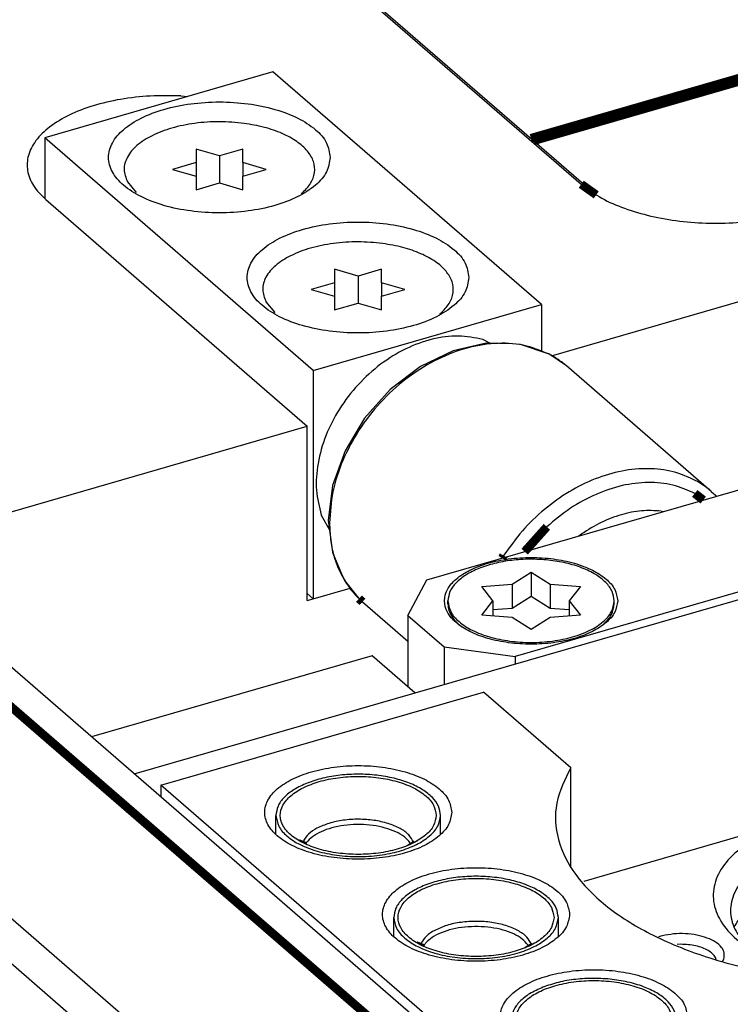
# Model space of a CAD drawing. Header units: inches. Extents: x -28 to 813, y -36 to 558.
# Tile 80 of 93: x 548 to 568, y 436 to 465. Entities that reach past the tile are written whole.
import ezdxf

# ---------------------------------------------------------------- set-up
doc = ezdxf.new("R2010")
doc.units = ezdxf.units.IN

# ---------------------------------------------------------------- blocks, each defined once
blk = doc.blocks.new('N2605-96570_pcb__1', base_point=(77.77, 195.798))
at = {"color": 3, "linetype": 'Continuous', "const_width": 0.25}
for points in [[(596.509, 471.164), (562.265, 461.279)], [(562.345, 461.209), (596.589, 471.095)]]:
    blk.add_lwpolyline(points, dxfattribs=at)
blk = doc.blocks.new('19S222-270_01__44', base_point=(561.706, 434.672))
at = {"color": 7, "linetype": 'Continuous'}
for p, q in [((561.706, 435.306), (561.706, 435.86)), ((566.456, 435.304), (566.456, 435.86))]:
    blk.add_line(p, q, dxfattribs=at)
at = {"color": 3, "linetype": 'Continuous', "const_width": 0.25}
for points in [[(562.476, 435.074), (562.497, 435.127)], [(562.57, 435.05), (562.561, 435.034)], [(565.601, 435.033), (565.579, 435.068)], [(565.683, 435.082), (565.686, 435.073)]]:
    blk.add_lwpolyline(points, dxfattribs=at)
at = {"color": 7, "linetype": 'Continuous'}
for points, knots in [([(562.606, 436.791), (562.477, 436.733), (562.236, 436.626), (561.947, 436.401), (561.746, 436.145), (561.719, 435.951), (561.706, 435.86)], [0, 0, 0, 0, 0.422841, 0.786416, 1.094232, 1.366185, 1.366185, 1.366185, 1.366185]), ([(566.331, 435.86), (566.313, 435.96), (566.276, 436.179), (566.018, 436.453), (565.658, 436.68), (565.191, 436.852), (564.655, 436.96), (564.081, 436.997), (563.506, 436.96), (562.97, 436.852), (562.505, 436.68), (562.14, 436.453), (561.894, 436.179), (561.801, 435.86), (561.894, 435.54), (562.14, 435.266), (562.505, 435.039), (562.97, 434.867), (563.506, 434.759), (564.081, 434.722), (564.655, 434.759), (565.191, 434.867), (565.658, 435.039), (566.018, 435.266), (566.276, 435.54), (566.313, 435.759), (566.331, 435.86)], [0, 0, 0, 0, 0.301096, 0.653435, 1.080215, 1.579325, 2.133498, 2.717101, 3.300704, 3.854877, 4.353986, 4.780766, 5.133106, 5.434202, 5.735297, 6.087637, 6.514417, 7.013526, 7.567699, 8.151302, 8.734905, 9.289079, 9.788188, 10.214968, 10.567307, 10.868403, 10.868403, 10.868403, 10.868403]), ([(566.456, 435.86), (566.443, 435.95), (566.415, 436.143), (566.217, 436.399), (565.93, 436.621), (565.552, 436.804), (565.105, 436.942), (564.608, 437.027), (564.086, 437.057), (563.564, 437.028), (563.065, 436.948), (562.755, 436.842), (562.606, 436.791)], [0, 0, 0, 0, 0.270437, 0.576203, 0.93702, 1.356514, 1.827484, 2.336061, 2.864468, 3.393091, 3.902298, 4.374251, 4.374251, 4.374251, 4.374251]), ([(561.706, 435.86), (561.724, 435.753), (561.763, 435.522), (562.035, 435.233), (562.416, 434.994), (562.908, 434.812), (563.474, 434.698), (564.081, 434.659), (564.687, 434.698), (565.253, 434.812), (565.745, 434.994), (566.126, 435.233), (566.398, 435.522), (566.437, 435.753), (566.456, 435.86)], [0, 0, 0, 0, 0.317823, 0.689737, 1.140227, 1.667064, 2.252025, 2.86805, 3.484076, 4.069037, 4.595875, 5.046365, 5.418279, 5.736102, 5.736102, 5.736102, 5.736102])]:
    blk.add_open_spline(points, degree=3, knots=knots, dxfattribs=at)
at = {"color": 3, "linetype": 'Continuous'}
for points, knots in [([(565.683, 435.082), (565.641, 435.157), (565.546, 435.324), (565.275, 435.5), (564.934, 435.64), (564.529, 435.727), (564.092, 435.758), (563.655, 435.729), (563.245, 435.649), (563.002, 435.54), (562.888, 435.488)], [0, 0, 0, 0, 0.255705, 0.568883, 0.941684, 1.361133, 1.806083, 2.251686, 2.673005, 3.048605, 3.048605, 3.048605, 3.048605]), ([(562.888, 435.488), (562.802, 435.438), (562.644, 435.346), (562.543, 435.195), (562.497, 435.127)], [0, 0, 0, 0, 0.2943498, 0.538336, 0.538336, 0.538336, 0.538336]), ([(565.579, 435.068), (565.526, 435.128), (565.409, 435.259), (565.156, 435.396), (564.853, 435.506), (564.505, 435.576), (564.135, 435.604), (563.762, 435.589), (563.406, 435.531), (563.088, 435.432), (562.818, 435.303), (562.684, 435.177), (562.623, 435.12)], [0, 0, 0, 0, 0.239221, 0.52317, 0.848894, 1.206552, 1.582327, 1.960451, 2.324918, 2.661155, 2.95792, 3.209877, 3.209877, 3.209877, 3.209877]), ([(562.623, 435.12), (562.613, 435.108), (562.594, 435.086), (562.578, 435.062), (562.57, 435.05)], [0, 0, 0, 0, 0.04454079, 0.08759818, 0.08759818, 0.08759818, 0.08759818])]:
    blk.add_open_spline(points, degree=3, knots=knots, dxfattribs=at)
blk = doc.blocks.new('19S222-270__45', base_point=(561.706, 434.672))
blk.add_blockref('19S222-270_01__44', (561.706, 434.672))
blk = doc.blocks.new('rf_cable_2_1', base_point=(561.706, 434.672))
blk.add_blockref('19S222-270__45', (561.706, 434.672))
blk = doc.blocks.new('19S222-270_01__48', base_point=(554.906, 440.561))
at = {"color": 7, "linetype": 'Continuous'}
for p, q in [((554.906, 441.195), (554.906, 441.749)), ((559.656, 441.193), (559.656, 441.749))]:
    blk.add_line(p, q, dxfattribs=at)
at = {"color": 3, "linetype": 'Continuous', "const_width": 0.25}
for points in [[(555.676, 440.963), (555.697, 441.016)], [(555.77, 440.939), (555.761, 440.923)], [(558.801, 440.922), (558.779, 440.957)], [(558.883, 440.971), (558.886, 440.962)]]:
    blk.add_lwpolyline(points, dxfattribs=at)
at = {"color": 7, "linetype": 'Continuous'}
for points, knots in [([(559.531, 441.749), (559.513, 441.849), (559.476, 442.068), (559.218, 442.342), (558.858, 442.569), (558.391, 442.741), (557.855, 442.849), (557.281, 442.886), (556.706, 442.849), (556.17, 442.741), (555.705, 442.569), (555.34, 442.342), (555.094, 442.068), (555.001, 441.749), (555.094, 441.429), (555.34, 441.155), (555.705, 440.928), (556.17, 440.756), (556.706, 440.648), (557.281, 440.611), (557.855, 440.648), (558.391, 440.756), (558.858, 440.928), (559.218, 441.155), (559.476, 441.429), (559.513, 441.648), (559.531, 441.749)], [0, 0, 0, 0, 0.301096, 0.653435, 1.080215, 1.579325, 2.133498, 2.717101, 3.300704, 3.854877, 4.353986, 4.780766, 5.133106, 5.434202, 5.735297, 6.087637, 6.514417, 7.013526, 7.567699, 8.151302, 8.734905, 9.289079, 9.788188, 10.214968, 10.567307, 10.868403, 10.868403, 10.868403, 10.868403]), ([(559.656, 441.749), (559.643, 441.839), (559.615, 442.032), (559.417, 442.288), (559.13, 442.51), (558.752, 442.693), (558.305, 442.831), (557.808, 442.916), (557.286, 442.946), (556.764, 442.917), (556.265, 442.837), (555.955, 442.731), (555.806, 442.68)], [0, 0, 0, 0, 0.270437, 0.576203, 0.93702, 1.356514, 1.827484, 2.336061, 2.864467, 3.39309, 3.902297, 4.37425, 4.37425, 4.37425, 4.37425]), ([(555.806, 442.68), (555.677, 442.622), (555.436, 442.515), (555.147, 442.29), (554.946, 442.034), (554.919, 441.84), (554.906, 441.749)], [0, 0, 0, 0, 0.42284, 0.786415, 1.094231, 1.366184, 1.366184, 1.366184, 1.366184]), ([(554.906, 441.749), (554.924, 441.642), (554.963, 441.411), (555.235, 441.122), (555.616, 440.883), (556.108, 440.701), (556.674, 440.587), (557.281, 440.548), (557.887, 440.587), (558.453, 440.701), (558.945, 440.883), (559.326, 441.122), (559.598, 441.411), (559.637, 441.642), (559.656, 441.749)], [0, 0, 0, 0, 0.317823, 0.689737, 1.140227, 1.667065, 2.252025, 2.868051, 3.484077, 4.069038, 4.595876, 5.046366, 5.418281, 5.736104, 5.736104, 5.736104, 5.736104])]:
    blk.add_open_spline(points, degree=3, knots=knots, dxfattribs=at)
at = {"color": 3, "linetype": 'Continuous'}
for points, knots in [([(558.883, 440.971), (558.841, 441.046), (558.746, 441.213), (558.475, 441.389), (558.134, 441.529), (557.729, 441.616), (557.292, 441.647), (556.855, 441.618), (556.445, 441.538), (556.202, 441.429), (556.088, 441.377)], [0, 0, 0, 0, 0.255705, 0.568883, 0.941684, 1.361133, 1.806082, 2.251685, 2.673003, 3.048603, 3.048603, 3.048603, 3.048603]), ([(556.088, 441.377), (556.002, 441.327), (555.844, 441.235), (555.743, 441.084), (555.697, 441.016)], [0, 0, 0, 0, 0.2943509, 0.5383379, 0.5383379, 0.5383379, 0.5383379]), ([(558.779, 440.957), (558.726, 441.017), (558.609, 441.148), (558.356, 441.285), (558.053, 441.395), (557.705, 441.465), (557.335, 441.493), (556.962, 441.478), (556.606, 441.42), (556.288, 441.32), (556.018, 441.192), (555.884, 441.066), (555.823, 441.009)], [0, 0, 0, 0, 0.239221, 0.52317, 0.848893, 1.206552, 1.582326, 1.96045, 2.324917, 2.661153, 2.957918, 3.209875, 3.209875, 3.209875, 3.209875]), ([(555.823, 441.009), (555.813, 440.997), (555.794, 440.975), (555.778, 440.951), (555.77, 440.939)], [0, 0, 0, 0, 0.04454077, 0.08759814, 0.08759814, 0.08759814, 0.08759814])]:
    blk.add_open_spline(points, degree=3, knots=knots, dxfattribs=at)
blk = doc.blocks.new('19S222-270__49', base_point=(554.906, 440.561))
blk.add_blockref('19S222-270_01__48', (554.906, 440.561))
blk = doc.blocks.new('rf_cable_4_1', base_point=(554.906, 440.561))
blk.add_blockref('19S222-270__49', (554.906, 440.561))
blk = doc.blocks.new('19S222-270_01__50', base_point=(558.306, 437.617))
at = {"color": 7, "linetype": 'Continuous'}
for p, q in [((558.306, 438.251), (558.306, 438.804)), ((563.056, 438.249), (563.056, 438.804))]:
    blk.add_line(p, q, dxfattribs=at)
at = {"color": 3, "linetype": 'Continuous', "const_width": 0.25}
for points in [[(559.076, 438.018), (559.097, 438.071)], [(559.17, 437.994), (559.161, 437.979)], [(562.201, 437.978), (562.179, 438.013)], [(562.283, 438.026), (562.286, 438.017)]]:
    blk.add_lwpolyline(points, dxfattribs=at)
at = {"color": 7, "linetype": 'Continuous'}
for points, knots in [([(562.931, 438.804), (562.913, 438.905), (562.876, 439.124), (562.618, 439.398), (562.258, 439.624), (561.791, 439.797), (561.255, 439.905), (560.681, 439.942), (560.106, 439.905), (559.57, 439.797), (559.105, 439.624), (558.74, 439.398), (558.494, 439.124), (558.401, 438.804), (558.494, 438.484), (558.74, 438.211), (559.105, 437.984), (559.57, 437.811), (560.106, 437.703), (560.681, 437.667), (561.255, 437.703), (561.791, 437.811), (562.258, 437.984), (562.618, 438.211), (562.876, 438.484), (562.913, 438.703), (562.931, 438.804)], [0, 0, 0, 0, 0.301096, 0.653435, 1.080215, 1.579325, 2.133498, 2.717101, 3.300704, 3.854877, 4.353986, 4.780766, 5.133106, 5.434202, 5.735297, 6.087637, 6.514417, 7.013526, 7.567699, 8.151302, 8.734905, 9.289079, 9.788188, 10.214968, 10.567307, 10.868403, 10.868403, 10.868403, 10.868403]), ([(563.056, 438.804), (563.043, 438.895), (563.015, 439.088), (562.817, 439.343), (562.53, 439.565), (562.152, 439.748), (561.705, 439.886), (561.208, 439.972), (560.686, 440.002), (560.164, 439.972), (559.665, 439.892), (559.355, 439.786), (559.206, 439.735)], [0, 0, 0, 0, 0.270437, 0.576203, 0.93702, 1.356514, 1.827484, 2.33606, 2.864467, 3.39309, 3.902296, 4.374249, 4.374249, 4.374249, 4.374249]), ([(559.206, 439.735), (559.077, 439.678), (558.836, 439.571), (558.547, 439.346), (558.346, 439.089), (558.319, 438.895), (558.306, 438.804)], [0, 0, 0, 0, 0.422841, 0.786416, 1.094233, 1.366186, 1.366186, 1.366186, 1.366186]), ([(558.306, 438.804), (558.324, 438.698), (558.363, 438.467), (558.635, 438.178), (559.016, 437.938), (559.508, 437.756), (560.074, 437.642), (560.681, 437.603), (561.287, 437.642), (561.853, 437.756), (562.345, 437.938), (562.726, 438.178), (562.998, 438.467), (563.037, 438.698), (563.056, 438.804)], [0, 0, 0, 0, 0.317823, 0.689738, 1.140228, 1.667065, 2.252026, 2.868052, 3.484078, 4.069038, 4.595876, 5.046366, 5.41828, 5.736103, 5.736103, 5.736103, 5.736103])]:
    blk.add_open_spline(points, degree=3, knots=knots, dxfattribs=at)
at = {"color": 3, "linetype": 'Continuous'}
for points, knots in [([(562.179, 438.013), (562.126, 438.073), (562.009, 438.203), (561.756, 438.341), (561.453, 438.451), (561.105, 438.521), (560.735, 438.549), (560.362, 438.533), (560.006, 438.475), (559.688, 438.376), (559.418, 438.248), (559.284, 438.122), (559.223, 438.064)], [0, 0, 0, 0, 0.239221, 0.523171, 0.848894, 1.206552, 1.582327, 1.960451, 2.324918, 2.661154, 2.957918, 3.209875, 3.209875, 3.209875, 3.209875]), ([(562.283, 438.026), (562.241, 438.101), (562.146, 438.268), (561.875, 438.444), (561.534, 438.584), (561.129, 438.671), (560.692, 438.703), (560.255, 438.673), (559.845, 438.593), (559.602, 438.484), (559.488, 438.433)], [0, 0, 0, 0, 0.255705, 0.568883, 0.941683, 1.361133, 1.806082, 2.251685, 2.673004, 3.048605, 3.048605, 3.048605, 3.048605]), ([(559.488, 438.433), (559.402, 438.383), (559.244, 438.291), (559.143, 438.14), (559.097, 438.071)], [0, 0, 0, 0, 0.2943507, 0.5383376, 0.5383376, 0.5383376, 0.5383376]), ([(559.223, 438.064), (559.213, 438.053), (559.194, 438.03), (559.178, 438.006), (559.17, 437.994)], [0, 0, 0, 0, 0.04453968, 0.08759602, 0.08759602, 0.08759602, 0.08759602])]:
    blk.add_open_spline(points, degree=3, knots=knots, dxfattribs=at)
blk = doc.blocks.new('19S222-270__51', base_point=(558.306, 437.617))
blk.add_blockref('19S222-270_01__50', (558.306, 437.617))
blk = doc.blocks.new('rf_cable_3_1', base_point=(558.306, 437.617))
blk.add_blockref('19S222-270__51', (558.306, 437.617))
blk = doc.blocks.new('N2605-23205_2__76', base_point=(563.788, 436.916))
at = {"color": 7, "linetype": 'Continuous'}
for p, q in [((576.657, 443.56), (563.788, 439.845)), ((577.585, 440.796), (577.636, 440.739)), ((581.618, 440.185), (581.575, 440.394)), ((576.551, 438.985), (576.551, 439.154)), ((568.146, 438.572), (568.133, 438.534)), ((577.018, 438.523), (576.958, 438.664)), ((566.056, 438.275), (565.947, 438.244)), ((566.587, 438.03), (566.481, 438.026)), ((576.473, 437.839), (576.608, 437.951)), ((567.612, 437.593), (567.588, 437.653)), ((568.635, 437.867), (568.656, 437.851)), ((567.802, 437.548), (567.832, 437.607)), ((571.733, 436.948), (572.346, 436.916)), ((573.137, 436.932), (573.625, 436.968))]:
    blk.add_line(p, q, dxfattribs=at)
for points, knots in [([(581.575, 440.394), (581.455, 440.622), (581.202, 441.103), (580.594, 441.724), (579.826, 442.298), (578.894, 442.803), (577.826, 443.24), (577.056, 443.451), (576.657, 443.56)], [0, 0, 0, 0, 0.768012, 1.623022, 2.578861, 3.637743, 4.793266, 6.032801, 6.032801, 6.032801, 6.032801]), ([(573.625, 436.968), (573.989, 437.018), (574.69, 437.116), (575.661, 437.413), (576.481, 437.803), (577.112, 438.28), (577.525, 438.83), (577.674, 439.442), (577.521, 440.054), (577.104, 440.603), (576.47, 441.078), (575.648, 441.468), (574.675, 441.757), (573.599, 441.932), (572.471, 441.983), (571.348, 441.909), (570.287, 441.712), (569.339, 441.403), (568.549, 440.997), (567.953, 440.507), (567.581, 439.945), (567.482, 439.327), (567.684, 438.723), (568.14, 438.186), (568.808, 437.724), (569.659, 437.352), (570.653, 437.075), (571.365, 436.991), (571.733, 436.948)], [0, 0, 0, 0, 1.100599, 2.121235, 3.030569, 3.811894, 4.472462, 5.055434, 5.639013, 6.301079, 7.084228, 7.99529, 9.017296, 10.118752, 11.259772, 12.396725, 13.486355, 14.489946, 15.37815, 16.137569, 16.780744, 17.357682, 17.94985, 18.630641, 19.435883, 20.367522, 21.405573, 22.516737, 22.516737, 22.516737, 22.516737]), ([(579.801, 441.163), (579.79, 441.224), (579.764, 441.359), (579.594, 441.52), (579.36, 441.65), (579.062, 441.742), (578.726, 441.79), (578.376, 441.79), (578.04, 441.742), (577.743, 441.65), (577.506, 441.52), (577.345, 441.359), (577.281, 441.163), (577.345, 440.967), (577.506, 440.805), (577.743, 440.675), (578.04, 440.583), (578.376, 440.535), (578.726, 440.535), (579.062, 440.583), (579.36, 440.675), (579.594, 440.805), (579.764, 440.967), (579.79, 441.101), (579.801, 441.163)], [0, 0, 0, 0, 0.183218, 0.402375, 0.671372, 0.985752, 1.330787, 1.686574, 2.031608, 2.345988, 2.614985, 2.834142, 3.01736, 3.200578, 3.419735, 3.688733, 4.003113, 4.348147, 4.703934, 5.048969, 5.363348, 5.632346, 5.851502, 6.034721, 6.034721, 6.034721, 6.034721]), ([(578.105, 441.429), (578.034, 441.409), (577.901, 441.372), (577.73, 441.282), (577.602, 441.175), (577.528, 441.05), (577.519, 440.912), (577.563, 440.836), (577.585, 440.796)], [0, 0, 0, 0, 0.2199201, 0.4131508, 0.5763689, 0.7133338, 0.8379474, 0.9709856, 0.9709856, 0.9709856, 0.9709856]), ([(579.468, 440.739), (579.507, 440.786), (579.581, 440.875), (579.578, 441.062), (579.462, 441.22), (579.271, 441.344), (579.017, 441.433), (578.722, 441.48), (578.41, 441.486), (578.206, 441.448), (578.105, 441.429)], [0, 0, 0, 0, 0.178951, 0.337448, 0.517143, 0.742648, 1.014451, 1.319026, 1.635989, 1.942749, 1.942749, 1.942749, 1.942749]), ([(576.608, 437.951), (576.747, 438.104), (577.008, 438.391), (577.168, 438.954), (577.054, 439.516), (576.689, 440.023), (576.121, 440.462), (575.378, 440.822), (574.493, 441.089), (573.511, 441.251), (572.481, 441.299), (571.456, 441.23), (570.488, 441.048), (569.627, 440.763), (568.913, 440.387), (568.38, 439.936), (568.056, 439.416), (567.992, 438.849), (568.201, 438.297), (568.483, 438.017), (568.635, 437.867)], [0, 0, 0, 0, 0.615523, 1.152743, 1.682608, 2.280066, 2.988103, 3.814976, 4.745635, 5.750866, 6.793314, 7.831994, 8.826277, 9.739927, 10.545786, 11.232242, 11.813067, 12.338177, 12.885185, 13.519925, 13.519925, 13.519925, 13.519925]), ([(576.958, 438.664), (576.842, 438.826), (576.588, 439.179), (575.997, 439.575), (575.268, 439.909), (574.409, 440.154), (573.466, 440.301), (572.481, 440.344), (571.501, 440.281), (570.571, 440.114), (569.733, 439.852), (569.032, 439.503), (568.472, 439.094), (568.248, 438.736), (568.146, 438.572)], [0, 0, 0, 0, 0.594416, 1.293855, 2.100457, 2.998672, 3.962015, 4.957633, 5.949816, 6.90315, 7.785703, 8.572672, 9.251264, 9.828005, 9.828005, 9.828005, 9.828005]), ([(567.832, 437.607), (567.842, 437.664), (567.863, 437.784), (567.762, 437.963), (567.587, 438.109), (567.342, 438.225), (567.047, 438.305), (566.72, 438.342), (566.383, 438.338), (566.163, 438.296), (566.056, 438.275)], [0, 0, 0, 0, 0.170987, 0.355642, 0.579928, 0.85032, 1.159904, 1.494327, 1.835528, 2.164524, 2.164524, 2.164524, 2.164524]), ([(567.588, 437.653), (567.563, 437.69), (567.506, 437.769), (567.375, 437.859), (567.212, 437.934), (567.02, 437.989), (566.809, 438.025), (566.662, 438.028), (566.587, 438.03)], [0, 0, 0, 0, 0.133001, 0.289431, 0.469891, 0.670998, 0.886904, 1.110318, 1.110318, 1.110318, 1.110318])]:
    blk.add_open_spline(points, degree=3, knots=knots, dxfattribs=at)
blk = doc.blocks.new('N2605-44106__79', base_point=(551.587, 418.028))
at = {"color": 7, "linetype": 'Continuous'}
for p, q in [((551.587, 442.616), (560.896, 445.304)), ((563.414, 443.123), (560.896, 445.304)), ((563.414, 440.284), (563.414, 443.123)), ((551.587, 442.616), (551.587, 442.277)), ((579.587, 418.368), (551.587, 442.616))]:
    blk.add_line(p, q, dxfattribs=at)
for points, knots in [([(563.414, 443.123), (563.247, 442.79), (562.921, 442.141), (562.994, 441.002), (563.544, 439.95), (564.513, 439.015), (565.839, 438.218), (567.468, 437.581), (569.33, 437.132), (571.34, 436.892), (573.407, 436.87), (575.436, 437.068), (577.334, 437.478), (579.015, 438.079), (580.405, 438.848), (581.447, 439.756), (582.089, 440.789), (582.249, 441.912), (581.889, 443.009), (581.083, 443.994), (579.899, 444.851), (578.387, 445.554), (576.613, 446.094), (575.335, 446.278), (574.672, 446.373)], [0, 0, 0, 0, 1.101153, 2.146265, 3.276588, 4.59339, 6.134789, 7.89074, 9.820504, 11.864503, 13.952631, 16.011009, 17.968283, 19.762231, 21.347634, 22.707244, 23.868164, 24.919255, 25.998678, 27.230556, 28.67831, 30.349337, 32.213818, 34.218788, 34.218788, 34.218788, 34.218788]), ([(559.981, 441.835), (559.96, 441.956), (559.915, 442.219), (559.606, 442.547), (559.173, 442.82), (558.613, 443.026), (557.97, 443.156), (557.281, 443.2), (556.592, 443.156), (555.947, 443.026), (555.389, 442.82), (554.951, 442.547), (554.657, 442.219), (554.545, 441.835), (554.657, 441.452), (554.951, 441.123), (555.389, 440.851), (555.947, 440.644), (556.592, 440.514), (557.281, 440.47), (557.97, 440.514), (558.613, 440.644), (559.173, 440.851), (559.606, 441.123), (559.915, 441.452), (559.96, 441.714), (559.981, 441.835)], [0, 0, 0, 0, 0.361315, 0.784122, 1.296258, 1.895189, 2.560197, 3.260521, 3.960845, 4.625852, 5.224784, 5.736919, 6.159727, 6.521042, 6.882357, 7.305164, 7.8173, 8.416231, 9.081239, 9.781563, 10.481886, 11.146894, 11.745825, 12.257961, 12.680769, 13.042084, 13.042084, 13.042084, 13.042084]), ([(563.381, 438.891), (563.36, 439.012), (563.315, 439.274), (563.006, 439.603), (562.573, 439.875), (562.013, 440.082), (561.37, 440.211), (560.681, 440.256), (559.992, 440.211), (559.347, 440.082), (558.789, 439.875), (558.351, 439.603), (558.057, 439.274), (557.945, 438.891), (558.057, 438.507), (558.351, 438.178), (558.789, 437.906), (559.347, 437.7), (559.992, 437.57), (560.681, 437.526), (561.37, 437.57), (562.013, 437.7), (562.573, 437.906), (563.006, 438.178), (563.315, 438.507), (563.36, 438.77), (563.381, 438.891)], [0, 0, 0, 0, 0.361315, 0.784122, 1.296258, 1.895189, 2.560197, 3.260521, 3.960845, 4.625852, 5.224784, 5.736919, 6.159727, 6.521042, 6.882357, 7.305164, 7.8173, 8.416231, 9.081239, 9.781563, 10.481886, 11.146894, 11.745825, 12.257961, 12.680769, 13.042084, 13.042084, 13.042084, 13.042084]), ([(566.781, 435.946), (566.76, 436.067), (566.715, 436.33), (566.406, 436.658), (565.973, 436.931), (565.413, 437.137), (564.77, 437.267), (564.081, 437.311), (563.392, 437.267), (562.747, 437.137), (562.189, 436.931), (561.751, 436.658), (561.457, 436.33), (561.345, 435.946), (561.457, 435.563), (561.751, 435.234), (562.189, 434.962), (562.747, 434.755), (563.392, 434.625), (564.081, 434.581), (564.77, 434.625), (565.413, 434.755), (565.973, 434.962), (566.406, 435.234), (566.715, 435.563), (566.76, 435.825), (566.781, 435.946)], [0, 0, 0, 0, 0.361315, 0.784122, 1.296258, 1.895189, 2.560197, 3.260521, 3.960845, 4.625852, 5.224784, 5.736919, 6.159727, 6.521042, 6.882357, 7.305164, 7.8173, 8.416231, 9.081239, 9.781563, 10.481886, 11.146894, 11.745825, 12.257961, 12.680769, 13.042084, 13.042084, 13.042084, 13.042084])]:
    blk.add_open_spline(points, degree=3, knots=knots, dxfattribs=at)
blk = doc.blocks.new('N2605-64106__80', base_point=(551.587, 418.028))
blk.add_blockref('N2605-44106__79', (551.587, 418.028))
blk = doc.blocks.new('N2605-21206_body__84', base_point=(542.979, 365.969))
at = {"color": 7, "linetype": 'Continuous'}
blk.add_line((550.817, 442.943), (570.455, 448.612), dxfattribs=at)
blk = doc.blocks.new('N2605-21206__85', base_point=(542.979, 365.969))
blk.add_blockref('N2605-21206_body__84', (542.979, 365.969))
blk = doc.blocks.new('N2605-61205_4', base_point=(542.979, 365.969))
for name, p in [('N2605-64106__80', (551.587, 418.028)), ('N2605-21206__85', (542.979, 365.969)), ('N2605-23205_2__76', (563.788, 436.916))]:
    blk.add_blockref(name, p)
blk = doc.blocks.new('0515-2034_5', base_point=(550.493, 459.673))
at = {"color": 7, "linetype": 'Continuous'}
for p, q in [((553.274, 460.77), (552.599, 460.965)), ((552.599, 460.965), (552.599, 460.576)), ((553.949, 460.965), (553.274, 460.77)), ((553.949, 460.576), (553.949, 460.965)), ((553.274, 460.77), (553.274, 459.991)), ((552.599, 460.576), (551.924, 460.381)), ((551.924, 460.381), (552.599, 460.186)), ((552.599, 460.576), (552.599, 460.186)), ((554.624, 460.381), (553.949, 460.576)), ((553.949, 460.576), (553.949, 460.186)), ((553.949, 460.186), (554.624, 460.381)), ((552.599, 460.186), (552.599, 459.796)), ((553.949, 459.796), (553.949, 460.186)), ((550.618, 460.025), (550.874, 459.715)), ((552.599, 459.796), (553.274, 459.991)), ((553.274, 459.991), (553.949, 459.796)), ((555.629, 459.673), (555.656, 459.693))]:
    blk.add_line(p, q, dxfattribs=at)
for points, knots in [([(553.986, 461.709), (553.749, 461.731), (553.275, 461.775), (552.572, 461.725), (551.916, 461.594), (551.348, 461.383), (550.901, 461.106), (550.604, 460.773), (550.483, 460.377), (550.573, 460.142), (550.618, 460.025)], [0, 0, 0, 0, 0.713292, 1.426585, 2.103907, 2.71393, 3.235549, 3.666187, 4.034193, 4.402198, 4.402198, 4.402198, 4.402198]), ([(555.656, 459.693), (555.747, 459.783), (555.917, 459.951), (556.043, 460.283), (556.008, 460.624), (555.816, 460.937), (555.499, 461.209), (555.073, 461.436), (554.558, 461.613), (554.182, 461.676), (553.986, 461.709)], [0, 0, 0, 0, 0.381654, 0.710706, 1.026129, 1.374153, 1.784887, 2.266988, 2.813922, 3.409814, 3.409814, 3.409814, 3.409814])]:
    blk.add_open_spline(points, degree=3, knots=knots, dxfattribs=at)
blk = doc.blocks.new('N2605-23796_4', base_point=(548.233, 447.999))
at = {"color": 7, "linetype": 'Continuous'}
for p, q in [((554.815, 463.193), (548.233, 461.293)), ((562.565, 456.481), (554.815, 463.193)), ((548.233, 461.293), (548.233, 459.536)), ((555.983, 454.581), (548.233, 461.293)), ((555.983, 454.581), (562.565, 456.481)), ((562.565, 456.481), (562.565, 455.127)), ((561.082, 455.373), (560.876, 455.478)), ((555.983, 454.581), (555.983, 447.999)), ((556.212, 450.412), (556.449, 449.989)), ((555.81, 448.149), (555.983, 447.999)), ((555.983, 447.999), (557.049, 448.307))]:
    blk.add_line(p, q, dxfattribs=at)
for points, knots in [([(556.474, 460.727), (556.45, 460.87), (556.397, 461.182), (556.03, 461.571), (555.517, 461.894), (554.854, 462.139), (554.091, 462.292), (553.274, 462.345), (552.458, 462.292), (551.694, 462.139), (551.033, 461.894), (550.514, 461.571), (550.165, 461.182), (550.033, 460.727), (550.165, 460.273), (550.514, 459.883), (551.033, 459.56), (551.694, 459.315), (552.458, 459.162), (553.274, 459.109), (554.091, 459.162), (554.854, 459.315), (555.517, 459.56), (556.03, 459.883), (556.397, 460.273), (556.45, 460.584), (556.474, 460.727)], [0, 0, 0, 0, 0.428225, 0.92933, 1.536306, 2.24615, 3.034308, 3.864321, 4.694334, 5.482492, 6.192336, 6.799312, 7.300417, 7.728642, 8.156867, 8.657972, 9.264948, 9.974793, 10.76295, 11.592963, 12.422976, 13.211134, 13.920978, 14.527954, 15.029059, 15.457284, 15.457284, 15.457284, 15.457284]), ([(560.474, 457.263), (560.45, 457.406), (560.397, 457.718), (560.03, 458.107), (559.517, 458.43), (558.854, 458.675), (558.091, 458.828), (557.274, 458.881), (556.458, 458.828), (555.694, 458.675), (555.033, 458.43), (554.514, 458.107), (554.165, 457.718), (554.033, 457.263), (554.165, 456.808), (554.514, 456.419), (555.033, 456.096), (555.694, 455.851), (556.458, 455.698), (557.274, 455.645), (558.091, 455.698), (558.854, 455.851), (559.517, 456.096), (560.03, 456.419), (560.397, 456.808), (560.45, 457.12), (560.474, 457.263)], [0, 0, 0, 0, 0.428225, 0.92933, 1.536306, 2.24615, 3.034308, 3.864321, 4.694334, 5.482492, 6.192336, 6.799312, 7.300417, 7.728642, 8.156867, 8.657972, 9.264948, 9.974793, 10.76295, 11.592963, 12.422976, 13.211134, 13.920978, 14.527954, 15.029059, 15.457284, 15.457284, 15.457284, 15.457284]), ([(560.876, 455.478), (560.643, 455.523), (560.158, 455.617), (559.393, 455.504), (558.63, 455.225), (557.905, 454.775), (557.256, 454.185), (556.721, 453.488), (556.325, 452.72), (556.099, 451.924), (556.034, 451.138), (556.154, 450.648), (556.212, 450.412)], [0, 0, 0, 0, 0.710315, 1.470779, 2.282663, 3.136431, 4.015016, 4.897324, 5.76168, 6.589264, 7.367598, 8.093975, 8.093975, 8.093975, 8.093975])]:
    blk.add_open_spline(points, degree=3, knots=knots, dxfattribs=at)
blk = doc.blocks.new('0515-2034', base_point=(554.493, 456.208))
at = {"color": 7, "linetype": 'Continuous'}
for p, q in [((557.274, 457.306), (556.599, 457.501)), ((556.599, 457.501), (556.599, 457.111)), ((557.949, 457.501), (557.274, 457.306)), ((557.274, 457.306), (557.274, 456.527)), ((557.949, 457.111), (557.949, 457.501)), ((556.599, 457.111), (555.924, 456.917)), ((556.599, 457.111), (556.599, 456.722)), ((558.624, 456.917), (557.949, 457.111)), ((557.949, 457.111), (557.949, 456.722)), ((555.924, 456.917), (556.599, 456.722)), ((556.599, 456.722), (556.599, 456.332)), ((557.949, 456.722), (558.624, 456.917)), ((557.949, 456.332), (557.949, 456.722)), ((554.618, 456.561), (554.874, 456.251)), ((556.599, 456.332), (557.274, 456.527)), ((557.274, 456.527), (557.949, 456.332)), ((559.629, 456.208), (559.656, 456.229))]:
    blk.add_line(p, q, dxfattribs=at)
for points, knots in [([(557.986, 458.245), (557.749, 458.267), (557.275, 458.311), (556.572, 458.261), (555.916, 458.13), (555.348, 457.919), (554.901, 457.642), (554.604, 457.308), (554.483, 456.913), (554.573, 456.678), (554.618, 456.561)], [0, 0, 0, 0, 0.713292, 1.426585, 2.103907, 2.713929, 3.235548, 3.666186, 4.034191, 4.402197, 4.402197, 4.402197, 4.402197]), ([(559.656, 456.229), (559.747, 456.319), (559.917, 456.487), (560.043, 456.819), (560.008, 457.16), (559.816, 457.473), (559.499, 457.745), (559.073, 457.972), (558.558, 458.149), (558.182, 458.212), (557.986, 458.245)], [0, 0, 0, 0, 0.381655, 0.710707, 1.02613, 1.374154, 1.784888, 2.26699, 2.813925, 3.409817, 3.409817, 3.409817, 3.409817])]:
    blk.add_open_spline(points, degree=3, knots=knots, dxfattribs=at)
blk = doc.blocks.new('N2605-01070_2', base_point=(531.822, 363.511))
at = {"color": 7, "linetype": 'Continuous'}
for p, q in [((607.277, 394.047), (545.927, 447.178)), ((539.008, 445.928), (600.358, 392.797)), ((539.008, 444.629), (600.358, 391.498))]:
    blk.add_line(p, q, dxfattribs=at)
at = {"color": 3, "linetype": 'Continuous', "const_width": 0.25}
blk.add_lwpolyline([(544.291, 447.453), (605.641, 394.322)], dxfattribs=at)
blk = doc.blocks.new('N2605-24170', base_point=(42.656, 167.422))
at = {"color": 7, "linetype": 'Continuous'}
for p, q in [((517.377, 500.086), (563.717, 459.954)), ((517.81, 499.778), (564.15, 459.646)), ((562.854, 455.006), (600.844, 465.972)), ((552.159, 462.499), (552.359, 462.484)), ((548.26, 459.511), (555.81, 452.972)), ((517.705, 441.972), (555.81, 452.972)), ((555.81, 447.949), (555.81, 452.972)), ((555.983, 447.999), (557.049, 448.307)), ((555.81, 447.949), (555.983, 447.999)), ((557.68, 446.353), (549.58, 444.014)), ((558.918, 445.281), (557.68, 446.353))]:
    blk.add_line(p, q, dxfattribs=at)
at = {"color": 3, "linetype": 'Continuous', "const_width": 0.25}
blk.add_lwpolyline([(563.717, 459.954), (564.15, 459.646)], dxfattribs=at)
at = {"color": 7, "linetype": 'Continuous'}
for points, knots in [([(552.159, 462.499), (551.865, 462.505), (551.284, 462.519), (550.434, 462.419), (549.644, 462.238), (548.952, 461.974), (548.386, 461.641), (547.972, 461.25), (547.733, 460.806), (547.705, 460.332), (547.893, 459.872), (548.132, 459.637), (548.26, 459.511)], [0, 0, 0, 0, 0.879497, 1.742904, 2.559831, 3.304232, 3.957983, 4.515978, 4.993682, 5.433919, 5.897327, 6.43307, 6.43307, 6.43307, 6.43307]), ([(563.717, 459.954), (563.885, 459.828), (564.242, 459.56), (564.894, 459.272), (565.638, 459.041), (566.459, 458.89), (567.323, 458.819), (568.197, 458.835), (569.051, 458.927), (569.598, 459.064), (569.864, 459.131)], [0, 0, 0, 0, 0.626553, 1.337509, 2.122011, 2.962117, 3.835449, 4.717249, 5.582177, 6.406061, 6.406061, 6.406061, 6.406061])]:
    blk.add_open_spline(points, degree=3, knots=knots, dxfattribs=at)
blk = doc.blocks.new('N2605-21220_4', base_point=(558.713, 445.458))
at = {"color": 7, "linetype": 'Continuous'}
for p, q in [((559.262, 448.541), (571.386, 452.041)), ((571.386, 452.041), (573.436, 451.767)), ((573.436, 451.767), (574.198, 451.107)), ((573.292, 450.845), (573.231, 450.925)), ((566.02, 450.527), (566.101, 450.516)), ((563.648, 449.808), (563.729, 449.866)), ((570.357, 449.221), (570.455, 449.211)), ((570.455, 448.828), (561.812, 446.333)), ((558.713, 447.517), (559.262, 448.541)), ((558.713, 447.517), (558.713, 445.458)), ((558.713, 447.517), (559.763, 446.608)), ((559.763, 446.608), (561.812, 446.333)), ((559.763, 446.608), (559.763, 445.525)), ((561.812, 446.333), (561.812, 446.117))]:
    blk.add_line(p, q, dxfattribs=at)
for points, knots in [([(573.231, 450.925), (573.128, 451.023), (572.903, 451.236), (572.443, 451.446), (571.902, 451.604), (571.297, 451.687), (570.67, 451.694), (570.059, 451.623), (569.502, 451.48), (569.032, 451.272), (568.676, 451.01), (568.454, 450.698), (568.405, 450.347), (568.548, 450.012), (568.841, 449.726), (569.258, 449.491), (569.775, 449.311), (570.157, 449.251), (570.357, 449.221)], [0, 0, 0, 0, 0.422118, 0.924227, 1.495345, 2.113018, 2.748674, 3.371618, 3.952642, 4.467907, 4.903947, 5.265431, 5.585196, 5.920012, 6.317152, 6.794114, 7.345172, 7.95085, 7.95085, 7.95085, 7.95085]), ([(566.02, 450.527), (565.832, 450.537), (565.446, 450.558), (564.859, 450.433), (564.273, 450.212), (563.912, 449.983), (563.729, 449.866)], [0, 0, 0, 0, 0.561929, 1.156286, 1.781994, 2.433787, 2.433787, 2.433787, 2.433787]), ([(564.769, 447.937), (564.75, 448.049), (564.709, 448.292), (564.422, 448.597), (564.022, 448.849), (563.503, 449.04), (562.907, 449.16), (562.269, 449.201), (561.631, 449.16), (561.035, 449.04), (560.518, 448.849), (560.113, 448.597), (559.84, 448.292), (559.737, 447.937), (559.84, 447.582), (560.113, 447.278), (560.518, 447.026), (561.035, 446.834), (561.631, 446.714), (562.269, 446.673), (562.907, 446.714), (563.503, 446.834), (564.022, 447.026), (564.422, 447.278), (564.709, 447.582), (564.75, 447.825), (564.769, 447.937)], [0, 0, 0, 0, 0.334551, 0.726039, 1.200239, 1.754805, 2.370553, 3.019001, 3.667449, 4.283197, 4.837763, 5.311962, 5.703451, 6.038002, 6.372553, 6.764041, 7.238241, 7.792807, 8.408555, 9.057003, 9.70545, 10.321198, 10.875764, 11.349964, 11.741453, 12.076003, 12.076003, 12.076003, 12.076003])]:
    blk.add_open_spline(points, degree=3, knots=knots, dxfattribs=at)
blk = doc.blocks.new('0515-2680_7', base_point=(559.869, 446.737))
at = {"color": 7, "linetype": 'Continuous'}
for p, q in [((561.719, 448.414), (562.269, 448.76)), ((562.269, 448.76), (562.819, 448.414)), ((562.269, 448.76), (562.269, 448.067)), ((560.844, 448.349), (561.719, 448.414)), ((561.169, 447.937), (560.844, 448.349)), ((561.719, 448.414), (561.719, 447.721)), ((562.819, 448.414), (563.694, 448.349)), ((562.819, 448.414), (562.819, 447.721)), ((563.694, 448.349), (563.369, 447.937)), ((559.869, 447.851), (559.869, 447.937)), ((560.844, 447.526), (561.169, 447.937)), ((561.169, 447.937), (561.169, 447.502)), ((562.269, 448.067), (561.719, 447.721)), ((562.819, 447.721), (562.269, 448.067)), ((563.369, 447.937), (563.694, 447.526)), ((563.369, 447.937), (563.369, 447.502)), ((564.669, 447.851), (564.669, 447.937)), ((561.719, 447.721), (561.169, 447.68)), ((563.369, 447.68), (562.819, 447.721)), ((561.719, 447.461), (560.844, 447.526)), ((562.269, 447.115), (561.719, 447.461)), ((562.819, 447.461), (562.269, 447.115)), ((563.694, 447.526), (562.819, 447.461)), ((560.191, 447.251), (560.273, 447.187))]:
    blk.add_line(p, q, dxfattribs=at)
for points, knots in [([(562.768, 449.111), (562.591, 449.124), (562.238, 449.15), (561.715, 449.114), (561.218, 449.027), (560.771, 448.887), (560.393, 448.702), (560.107, 448.478), (559.909, 448.222), (559.882, 448.028), (559.869, 447.937)], [0, 0, 0, 0, 0.531045, 1.06093, 1.570276, 2.041584, 2.461275, 2.822416, 3.128818, 3.400186, 3.400186, 3.400186, 3.400186]), ([(564.669, 447.937), (564.656, 448.03), (564.627, 448.228), (564.421, 448.489), (564.125, 448.715), (563.734, 448.9), (563.274, 449.041), (562.941, 449.087), (562.768, 449.111)], [0, 0, 0, 0, 0.276861, 0.59069, 0.961826, 1.393645, 1.878208, 2.400664, 2.400664, 2.400664, 2.400664]), ([(559.869, 447.937), (559.887, 447.829), (559.927, 447.596), (560.203, 447.304), (560.587, 447.062), (561.085, 446.879), (561.657, 446.763), (562.269, 446.724), (562.882, 446.763), (563.454, 446.879), (563.951, 447.062), (564.336, 447.304), (564.611, 447.596), (564.651, 447.83), (564.669, 447.937)], [0, 0, 0, 0, 0.321854, 0.697137, 1.152369, 1.684752, 2.275871, 2.898381, 3.520892, 4.112011, 4.644395, 5.099628, 5.475457, 5.796626, 5.796626, 5.796626, 5.796626]), ([(559.869, 447.851), (559.875, 447.787), (559.886, 447.655), (559.952, 447.539), (559.987, 447.48)], [0, 0, 0, 0, 0.1900325, 0.3931448, 0.3931448, 0.3931448, 0.3931448]), ([(564.348, 447.251), (564.44, 447.341), (564.613, 447.507), (564.651, 447.742), (564.669, 447.851)], [0, 0, 0, 0, 0.3758323, 0.6970037, 0.6970037, 0.6970037, 0.6970037]), ([(559.987, 447.48), (560.015, 447.44), (560.075, 447.356), (560.151, 447.287), (560.191, 447.251)], [0, 0, 0, 0, 0.1478348, 0.3076211, 0.3076211, 0.3076211, 0.3076211])]:
    blk.add_open_spline(points, degree=3, knots=knots, dxfattribs=at)
blk = doc.blocks.new('1410-1581_5', base_point=(556.412, 446.773))
at = {"color": 7, "linetype": 'Continuous'}
for p, q in [((560.807, 455.334), (560.023, 455.151)), ((560.973, 455.37), (560.807, 455.334)), ((561.731, 455.348), (560.973, 455.37)), ((561.95, 455.333), (561.731, 455.348)), ((561.962, 455.331), (561.95, 455.333)), ((562.766, 455.058), (561.962, 455.331)), ((560.023, 455.151), (559.073, 454.692)), ((562.806, 455.038), (562.766, 455.058)), ((563.295, 454.711), (562.806, 455.038)), ((559.073, 454.692), (558.203, 454.031)), ((567.47, 451.095), (563.295, 454.711)), ((558.203, 454.031), (557.464, 453.206)), ((557.464, 453.206), (556.899, 452.266)), ((556.899, 452.266), (556.541, 451.265)), ((556.541, 451.265), (556.412, 450.259)), ((567.47, 451.095), (567.544, 451.02)), ((567.544, 451.02), (567.583, 450.987)), ((567.619, 450.954), (567.571, 451.003)), ((567.583, 450.987), (567.615, 450.953)), ((556.412, 450.259), (556.538, 449.337)), ((556.538, 449.337), (556.545, 449.31)), ((556.545, 449.31), (556.658, 449.036)), ((556.658, 449.036), (556.859, 448.577)), ((556.859, 448.577), (556.919, 448.478)), ((556.919, 448.478), (557.263, 448.051)), ((557.263, 448.051), (557.312, 447.995)), ((557.312, 447.995), (557.403, 447.907)), ((557.403, 447.907), (558.713, 446.773))]:
    blk.add_line(p, q, dxfattribs=at)
at = {"color": 3, "linetype": 'Continuous', "const_width": 0.25}
for points in [[(567.239, 450.844), (566.993, 451.035)], [(562.725, 450.072), (562.084, 449.356)], [(561.477, 449.244), (561.436, 449.169)], [(557.302, 448), (557.403, 447.907)]]:
    blk.add_lwpolyline(points, dxfattribs=at)
at = {"color": 3, "linetype": 'Continuous'}
for points, knots in [([(562.779, 455.057), (562.536, 455.155), (562.037, 455.357), (561.194, 455.388), (560.323, 455.232), (559.455, 454.877), (558.634, 454.35), (557.898, 453.673), (557.281, 452.88), (556.819, 452.009), (556.514, 451.103), (556.472, 450.485), (556.452, 450.184)], [0, 0, 0, 0, 0.780379, 1.605627, 2.486146, 3.420573, 4.397904, 5.40047, 6.40702, 7.395757, 8.347366, 9.248077, 9.248077, 9.248077, 9.248077]), ([(567.008, 451.413), (566.798, 451.507), (566.367, 451.697), (565.638, 451.774), (564.876, 451.703), (564.102, 451.471), (563.345, 451.095), (562.637, 450.586), (561.995, 449.97), (561.65, 449.486), (561.477, 449.244)], [0, 0, 0, 0, 0.686799, 1.406149, 2.167393, 2.972455, 3.816655, 4.690204, 5.579877, 6.470687, 6.470687, 6.470687, 6.470687]), ([(566.993, 451.035), (566.785, 451.126), (566.359, 451.313), (565.636, 451.374), (564.882, 451.282), (564.122, 451.024), (563.382, 450.626), (562.946, 450.258), (562.725, 450.072)], [0, 0, 0, 0, 0.676586, 1.387647, 2.14274, 2.942916, 3.781863, 4.647788, 4.647788, 4.647788, 4.647788]), ([(556.452, 450.184), (556.458, 450.024), (556.469, 449.709), (556.564, 449.253), (556.711, 448.826), (556.86, 448.571), (556.934, 448.446)], [0, 0, 0, 0, 0.48055, 0.943975, 1.39206, 1.827788, 1.827788, 1.827788, 1.827788])]:
    blk.add_open_spline(points, degree=3, knots=knots, dxfattribs=at)
at = {"color": 7, "linetype": 'Continuous'}
for points, knots in [([(563.295, 454.711), (563.215, 454.776), (563.053, 454.907), (562.871, 455.007), (562.779, 455.057)], [0, 0, 0, 0, 0.3104315, 0.6228796, 0.6228796, 0.6228796, 0.6228796]), ([(567.47, 451.095), (567.398, 451.154), (567.253, 451.273), (567.09, 451.367), (567.008, 451.413)], [0, 0, 0, 0, 0.2800987, 0.5616823, 0.5616823, 0.5616823, 0.5616823]), ([(556.934, 448.446), (556.99, 448.366), (557.1, 448.207), (557.235, 448.069), (557.302, 448)], [0, 0, 0, 0, 0.2908322, 0.579308, 0.579308, 0.579308, 0.579308])]:
    blk.add_open_spline(points, degree=3, knots=knots, dxfattribs=at)
blk = doc.blocks.new('N2605-64170', base_point=(42.656, 167.422))
for name, p in [('N2605-24170', (42.656, 167.422)), ('N2605-23796_4', (548.233, 447.999)), ('0515-2034_5', (550.493, 459.673)), ('0515-2034', (554.493, 456.208)), ('1410-1581_5', (556.412, 446.773)), ('N2605-21220_4', (558.713, 445.458)), ('0515-2680_7', (559.869, 446.737)), ('N2605-01070_2', (531.822, 363.511))]:
    blk.add_blockref(name, p)
blk = doc.blocks.new('N2605-96570__120', base_point=(42.656, 167.422))
for name, p in [('N2605-64170', (42.656, 167.422)), ('N2605-96570_pcb__1', (77.77, 195.798)), ('N2605-61205_4', (542.979, 365.969)), ('rf_cable_4_1', (554.906, 440.561)), ('rf_cable_3_1', (558.306, 437.617)), ('rf_cable_2_1', (561.706, 434.672))]:
    blk.add_blockref(name, p)
blk = doc.blocks.new('Gen1', base_point=(419.4, 356.4))
blk.add_blockref('N2605-96570__120', (42.656, 167.422))

msp = doc.modelspace()

# ---------------------------------------------------------------- block references
msp.add_blockref('Gen1', (419.4, 356.4))

doc.saveas('drawing.dxf')
